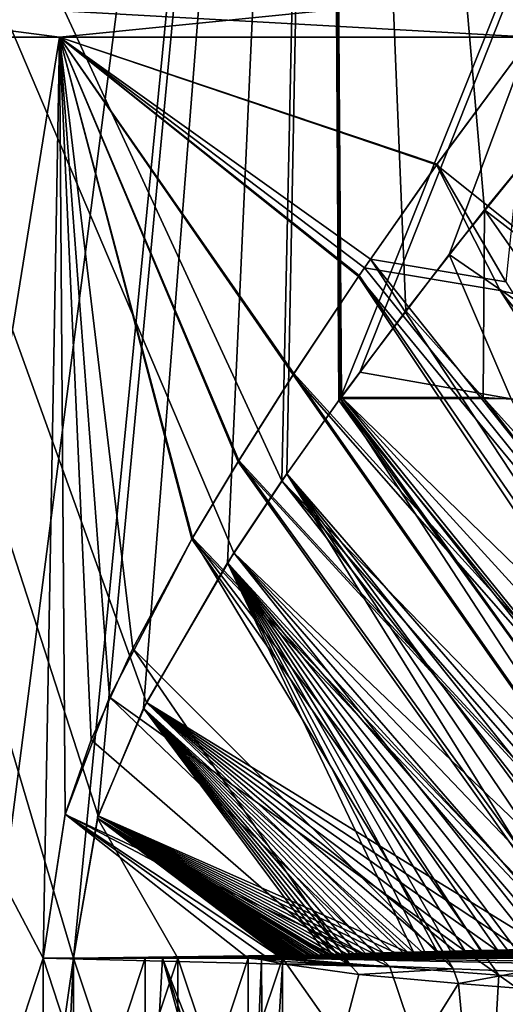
# Model space of a CAD drawing. Header units: millimetres. Extents: x -94 to 254, y 0 to 980.
# Tile 46 of 256: x 3.05 to 10.44, y 815.8 to 830.77. Entities that reach past the tile are written whole.
import ezdxf

# ---------------------------------------------------------------- set-up
doc = ezdxf.new("R2010")
doc.units = ezdxf.units.MM
doc.header["$LTSCALE"] = 65.185185
for name, color, linetype in [('110', 7, 'CONTINUOUS'), ('137', 7, 'CONTINUOUS'), ('150', 7, 'CONTINUOUS'), ('191', 7, 'CONTINUOUS'), ('192', 7, 'CONTINUOUS'), ('193', 7, 'CONTINUOUS'), ('195', 7, 'CONTINUOUS'), ('198', 7, 'CONTINUOUS'), ('201', 7, 'CONTINUOUS'), ('208', 7, 'CONTINUOUS'), ('212', 7, 'CONTINUOUS'), ('213', 7, 'CONTINUOUS'), ('214', 7, 'CONTINUOUS'), ('52', 7, 'CONTINUOUS'), ('5270', 7, 'CONTINUOUS'), ('54', 7, 'CONTINUOUS'), ('57', 7, 'CONTINUOUS'), ('60', 7, 'CONTINUOUS'), ('65', 7, 'CONTINUOUS'), ('66', 7, 'CONTINUOUS')]:
    doc.layers.add(name, color=color, linetype=linetype)

msp = doc.modelspace()

# ---------------------------------------------------------------- linework, layer by layer
at = {"layer": '110', "color": 7, "linetype": 'CONTINUOUS', "true_color": 0xe0f2ff}
for points in [[(-3.947, 830.5, 21.643), (-1.758, 831.207, 21.636), (3.662, 830.5, 21.693), (-3.947, 830.5, 21.643)], [(3.662, 830.5, -21.693), (-1.758, 831.207, -21.636), (-3.947, 830.5, -21.643), (3.662, 830.5, -21.693)], [(10.832, 830.5, -19.148), (10.688, 831.207, -18.894), (-1.758, 831.207, -21.636), (10.832, 830.5, -19.148)], [(10.832, 830.5, -19.148), (-1.758, 831.207, -21.636), (3.662, 830.5, -21.693), (10.832, 830.5, -19.148)], [(-1.758, 831.207, 21.636), (10.688, 831.207, 18.894), (3.662, 830.5, 21.693), (-1.758, 831.207, 21.636)], [(10.688, 831.207, 18.894), (10.832, 830.5, 19.148), (3.662, 830.5, 21.693), (10.688, 831.207, 18.894)]]:
    msp.add_3dface(points, dxfattribs=at)
at = {"layer": '137', "color": 7, "linetype": 'CONTINUOUS', "true_color": 0xe0f2ff}
for points in [[(8.075, 816.404, 21.44), (7.053, 816.414, 21.45), (7.061, 816.449, 21.449), (8.075, 816.404, 21.44)], [(7.069, 816.484, 21.447), (8.075, 816.404, 21.44), (7.061, 816.449, 21.449), (7.069, 816.484, 21.447)], [(8.214, 816.25, 21.45), (7.053, 816.414, 21.45), (8.075, 816.404, 21.44), (8.214, 816.25, 21.45)], [(8.214, 816.25, 21.45), (8.075, 816.404, 21.44), (9.647, 816.336, 21.426), (8.214, 816.25, 21.45)], [(9.73, 816.113, 21.45), (8.214, 816.25, 21.45), (9.647, 816.336, 21.426), (9.73, 816.113, 21.45)], [(9.73, 816.113, 21.45), (9.647, 816.336, 21.426), (10.722, 816.296, 21.415), (9.73, 816.113, 21.45)], [(11.653, 815.965, 21.45), (9.73, 816.113, 21.45), (10.722, 816.296, 21.415), (11.653, 815.965, 21.45)]]:
    msp.add_3dface(points, dxfattribs=at)
at = {"layer": '150', "color": 7, "linetype": 'CONTINUOUS', "true_color": 0xe0f2ff}
for points in [[(6.73, 816.479, 21.452), (6.53, 816.5, 21.456), (6.81, 816.516, 21.45), (6.73, 816.479, 21.452)], [(6.73, 816.479, 21.452), (6.81, 816.516, 21.45), (7.069, 816.484, 21.447), (6.73, 816.479, 21.452)], [(6.73, 816.479, 21.452), (7.069, 816.484, 21.447), (7.061, 816.449, 21.449), (6.73, 816.479, 21.452)], [(7.053, 816.414, 21.45), (6.73, 816.479, 21.452), (7.061, 816.449, 21.449), (7.053, 816.414, 21.45)]]:
    msp.add_3dface(points, dxfattribs=at)
at = {"layer": '191', "color": 7, "linetype": 'CONTINUOUS', "true_color": 0xe0f2ff}
for points in [[(-7.726, 855.675, 23.776), (0, 736, 25), (3.875, 811.747, 24.698), (-7.726, 855.675, 23.776)], [(7.726, 855.675, 23.776), (-7.726, 855.675, 23.776), (7.044, 823.756, 23.987), (7.726, 855.675, 23.776)], [(7.044, 823.756, 23.987), (-7.726, 855.675, 23.776), (6.312, 822.662, 24.19), (7.044, 823.756, 23.987)], [(6.312, 822.662, 24.19), (-7.726, 855.675, 23.776), (4.983, 820.388, 24.498), (6.312, 822.662, 24.19)], [(4.983, 820.388, 24.498), (-7.726, 855.675, 23.776), (4.249, 818.664, 24.636), (4.983, 820.388, 24.498)], [(4.249, 818.664, 24.636), (-7.726, 855.675, 23.776), (3.875, 816.5, 24.698), (4.249, 818.664, 24.636)], [(3.875, 816.5, 24.698), (-7.726, 855.675, 23.776), (3.875, 811.747, 24.698), (3.875, 816.5, 24.698)], [(7.909, 824.977, 23.716), (7.726, 855.675, 23.776), (7.044, 823.756, 23.987), (7.909, 824.977, 23.716)], [(12.852, 831.117, 21.443), (7.726, 855.675, 23.776), (11.543, 829.604, 22.176), (12.852, 831.117, 21.443)], [(11.543, 829.604, 22.176), (7.726, 855.675, 23.776), (10.123, 827.874, 22.859), (11.543, 829.604, 22.176)], [(10.123, 827.874, 22.859), (7.726, 855.675, 23.776), (8.926, 826.342, 23.352), (10.123, 827.874, 22.859)], [(8.926, 826.342, 23.352), (7.726, 855.675, 23.776), (7.947, 825.03, 23.703), (8.926, 826.342, 23.352)], [(7.947, 825.03, 23.703), (7.726, 855.675, 23.776), (7.909, 824.977, 23.716), (7.947, 825.03, 23.703)]]:
    msp.add_3dface(points, dxfattribs=at)
at = {"layer": '192', "color": 7, "linetype": 'CONTINUOUS', "true_color": 0xe0f2ff}
for points in [[(-7.726, 736, -23.776), (-7.726, 855.675, -23.776), (7.726, 855.675, -23.776), (-7.726, 736, -23.776)], [(-7.726, 736, -23.776), (7.726, 855.675, -23.776), (3.875, 816.5, -24.698), (-7.726, 736, -23.776)], [(3.875, 816.5, -24.698), (7.726, 855.675, -23.776), (4.236, 818.626, -24.638), (3.875, 816.5, -24.698)], [(4.236, 818.626, -24.638), (7.726, 855.675, -23.776), (4.94, 820.302, -24.507), (4.236, 818.626, -24.638)], [(4.94, 820.302, -24.507), (7.726, 855.675, -23.776), (6.215, 822.51, -24.215), (4.94, 820.302, -24.507)], [(6.215, 822.51, -24.215), (7.726, 855.675, -23.776), (7.116, 823.86, -23.966), (6.215, 822.51, -24.215)], [(7.116, 823.86, -23.966), (7.726, 855.675, -23.776), (7.931, 825.007, -23.709), (7.116, 823.86, -23.966)], [(7.726, 855.675, -23.776), (20.226, 855.675, -14.694), (7.931, 825.007, -23.709), (7.726, 855.675, -23.776)], [(7.931, 825.007, -23.709), (20.226, 855.675, -14.694), (8.226, 825.409, -23.608), (7.931, 825.007, -23.709)], [(8.226, 825.409, -23.608), (20.226, 855.675, -14.694), (9.586, 827.196, -23.089), (8.226, 825.409, -23.608)], [(9.586, 827.196, -23.089), (20.226, 855.675, -14.694), (11.268, 829.276, -22.317), (9.586, 827.196, -23.089)], [(0, 736, -25), (-7.726, 736, -23.776), (3.875, 816.5, -24.698), (0, 736, -25)], [(3.875, 811.747, -24.698), (0, 736, -25), (3.875, 816.5, -24.698), (3.875, 811.747, -24.698)]]:
    msp.add_3dface(points, dxfattribs=at)
at = {"layer": '193', "color": 7, "linetype": 'CONTINUOUS', "true_color": 0xe0f2ff}
for points in [[(7.053, 816.5, 24.45), (7.053, 811.747, 24.45), (236, 811.747, 24.45), (7.053, 816.5, 24.45)], [(236, 816.5, 24.45), (7.053, 816.5, 24.45), (236, 814.124, 24.45), (236, 816.5, 24.45)], [(236, 814.124, 24.45), (7.053, 816.5, 24.45), (236, 811.747, 24.45), (236, 814.124, 24.45)]]:
    msp.add_3dface(points, dxfattribs=at)
at = {"layer": '195', "color": 7, "linetype": 'CONTINUOUS', "true_color": 0xe0f2ff}
for points in [[(236, 816.5, -24.45), (236, 814.124, -24.45), (7.053, 811.747, -24.45), (236, 816.5, -24.45)], [(7.053, 816.5, -24.45), (236, 816.5, -24.45), (7.053, 811.747, -24.45), (7.053, 816.5, -24.45)]]:
    msp.add_3dface(points, dxfattribs=at)
at = {"layer": '198', "color": 7, "linetype": 'CONTINUOUS', "true_color": 0xe0f2ff}
for points in [[(3.875, 811.747, -24.698), (3.875, 816.5, -24.698), (5.459, 816.5, -24.512), (3.875, 811.747, -24.698)], [(3.875, 811.747, -24.698), (5.459, 816.5, -24.512), (5.459, 811.747, -24.512), (3.875, 811.747, -24.698)], [(7.053, 816.5, -24.45), (7.053, 811.747, -24.45), (5.459, 811.747, -24.512), (7.053, 816.5, -24.45)], [(5.459, 816.5, -24.512), (7.053, 816.5, -24.45), (5.459, 811.747, -24.512), (5.459, 816.5, -24.512)]]:
    msp.add_3dface(points, dxfattribs=at)
at = {"layer": '201', "color": 7, "linetype": 'CONTINUOUS', "true_color": 0xe0f2ff}
for points in [[(3.875, 816.5, 24.698), (3.875, 811.747, 24.698), (5.459, 811.747, 24.512), (3.875, 816.5, 24.698)], [(3.875, 816.5, 24.698), (5.459, 811.747, 24.512), (5.459, 816.5, 24.512), (3.875, 816.5, 24.698)], [(7.053, 811.747, 24.45), (7.053, 816.5, 24.45), (5.459, 816.5, 24.512), (7.053, 811.747, 24.45)], [(5.459, 811.747, 24.512), (7.053, 811.747, 24.45), (5.459, 816.5, 24.512), (5.459, 811.747, 24.512)]]:
    msp.add_3dface(points, dxfattribs=at)
at = {"layer": '208', "color": 7, "linetype": 'CONTINUOUS', "true_color": 0xe0f2ff}
for points in [[(7.053, 816.5, 24.45), (236, 816.5, 24.45), (236, 816.854, 24.304), (7.053, 816.5, 24.45)], [(7.053, 816.5, 24.45), (236, 816.854, 24.304), (7.06, 816.505, 24.45), (7.053, 816.5, 24.45)], [(7.06, 816.505, 24.45), (236, 816.854, 24.304), (7.073, 816.509, 24.45), (7.06, 816.505, 24.45)], [(7.073, 816.509, 24.45), (236, 816.854, 24.304), (7.088, 816.511, 24.45), (7.073, 816.509, 24.45)], [(7.088, 816.511, 24.45), (236, 816.854, 24.304), (7.104, 816.514, 24.45), (7.088, 816.511, 24.45)], [(7.104, 816.514, 24.45), (236, 816.854, 24.304), (7.122, 816.516, 24.45), (7.104, 816.514, 24.45)], [(7.122, 816.516, 24.45), (236, 816.854, 24.304), (7.142, 816.518, 24.45), (7.122, 816.516, 24.45)], [(7.142, 816.518, 24.45), (236, 816.854, 24.304), (7.164, 816.52, 24.45), (7.142, 816.518, 24.45)], [(7.164, 816.52, 24.45), (236, 816.854, 24.304), (7.189, 816.523, 24.449), (7.164, 816.52, 24.45)], [(7.189, 816.523, 24.449), (236, 816.854, 24.304), (7.217, 816.525, 24.449), (7.189, 816.523, 24.449)], [(7.217, 816.525, 24.449), (236, 816.854, 24.304), (7.247, 816.527, 24.449), (7.217, 816.525, 24.449)], [(7.247, 816.527, 24.449), (236, 816.854, 24.304), (7.278, 816.529, 24.449), (7.247, 816.527, 24.449)], [(7.278, 816.529, 24.449), (236, 816.854, 24.304), (7.312, 816.531, 24.449), (7.278, 816.529, 24.449)], [(7.312, 816.531, 24.449), (236, 816.854, 24.304), (7.349, 816.534, 24.449), (7.312, 816.531, 24.449)], [(7.349, 816.534, 24.449), (236, 816.854, 24.304), (7.39, 816.536, 24.449), (7.349, 816.534, 24.449)], [(7.39, 816.536, 24.449), (236, 816.854, 24.304), (7.436, 816.538, 24.449), (7.39, 816.536, 24.449)], [(7.436, 816.538, 24.449), (236, 816.854, 24.304), (7.487, 816.541, 24.448), (7.436, 816.538, 24.449)], [(7.487, 816.541, 24.448), (236, 816.854, 24.304), (7.544, 816.544, 24.448), (7.487, 816.541, 24.448)], [(7.544, 816.544, 24.448), (236, 816.854, 24.304), (7.606, 816.546, 24.448), (7.544, 816.544, 24.448)], [(7.606, 816.546, 24.448), (236, 816.854, 24.304), (7.676, 816.549, 24.448), (7.606, 816.546, 24.448)], [(7.676, 816.549, 24.448), (236, 816.854, 24.304), (7.753, 816.552, 24.447), (7.676, 816.549, 24.448)], [(7.753, 816.552, 24.447), (236, 816.854, 24.304), (7.838, 816.556, 24.447), (7.753, 816.552, 24.447)], [(7.838, 816.556, 24.447), (236, 816.854, 24.304), (7.932, 816.559, 24.447), (7.838, 816.556, 24.447)], [(7.932, 816.559, 24.447), (236, 816.854, 24.304), (8.037, 816.563, 24.446), (7.932, 816.559, 24.447)], [(8.037, 816.563, 24.446), (236, 816.854, 24.304), (8.153, 816.566, 24.446), (8.037, 816.563, 24.446)], [(8.153, 816.566, 24.446), (236, 816.854, 24.304), (8.282, 816.571, 24.445), (8.153, 816.566, 24.446)], [(8.282, 816.571, 24.445), (236, 816.854, 24.304), (8.424, 816.575, 24.444), (8.282, 816.571, 24.445)], [(8.424, 816.575, 24.444), (236, 816.854, 24.304), (8.583, 816.579, 24.444), (8.424, 816.575, 24.444)], [(8.583, 816.579, 24.444), (236, 816.854, 24.304), (8.759, 816.584, 24.443), (8.583, 816.579, 24.444)], [(8.759, 816.584, 24.443), (236, 816.854, 24.304), (8.954, 816.59, 24.442), (8.759, 816.584, 24.443)], [(8.954, 816.59, 24.442), (236, 816.854, 24.304), (9.171, 816.595, 24.441), (8.954, 816.59, 24.442)], [(9.171, 816.595, 24.441), (236, 816.854, 24.304), (9.412, 816.601, 24.44), (9.171, 816.595, 24.441)], [(9.412, 816.601, 24.44), (236, 816.854, 24.304), (9.68, 816.608, 24.438), (9.412, 816.601, 24.44)], [(9.68, 816.608, 24.438), (236, 816.854, 24.304), (9.977, 816.614, 24.437), (9.68, 816.608, 24.438)], [(9.977, 816.614, 24.437), (236, 816.854, 24.304), (10.308, 816.622, 24.435), (9.977, 816.614, 24.437)], [(10.308, 816.622, 24.435), (236, 816.854, 24.304), (10.675, 816.63, 24.433), (10.308, 816.622, 24.435)]]:
    msp.add_3dface(points, dxfattribs=at)
at = {"layer": '212', "color": 7, "linetype": 'CONTINUOUS', "true_color": 0xe0f2ff}
for points in [[(9.045, 816.592, -24.441), (236, 816.5, -24.45), (8.884, 816.588, -24.442), (9.045, 816.592, -24.441)], [(9.217, 816.596, -24.441), (236, 816.5, -24.45), (9.045, 816.592, -24.441), (9.217, 816.596, -24.441)], [(9.403, 816.601, -24.44), (236, 816.5, -24.45), (9.217, 816.596, -24.441), (9.403, 816.601, -24.44)], [(9.605, 816.606, -24.439), (236, 816.5, -24.45), (9.403, 816.601, -24.44), (9.605, 816.606, -24.439)], [(9.825, 816.611, -24.438), (236, 816.5, -24.45), (9.605, 816.606, -24.439), (9.825, 816.611, -24.438)], [(10.065, 816.616, -24.436), (236, 816.5, -24.45), (9.825, 816.611, -24.438), (10.065, 816.616, -24.436)], [(10.324, 816.622, -24.435), (236, 816.5, -24.45), (10.065, 816.616, -24.436), (10.324, 816.622, -24.435)], [(10.605, 816.628, -24.433), (236, 816.5, -24.45), (10.324, 816.622, -24.435), (10.605, 816.628, -24.433)], [(236, 816.5, -24.45), (7.053, 816.5, -24.45), (7.058, 816.504, -24.45), (236, 816.5, -24.45)], [(7.067, 816.507, -24.45), (236, 816.5, -24.45), (7.058, 816.504, -24.45), (7.067, 816.507, -24.45)], [(7.077, 816.509, -24.45), (236, 816.5, -24.45), (7.067, 816.507, -24.45), (7.077, 816.509, -24.45)], [(7.089, 816.512, -24.45), (236, 816.5, -24.45), (7.077, 816.509, -24.45), (7.089, 816.512, -24.45)], [(7.101, 816.513, -24.45), (236, 816.5, -24.45), (7.089, 816.512, -24.45), (7.101, 816.513, -24.45)], [(7.113, 816.515, -24.45), (236, 816.5, -24.45), (7.101, 816.513, -24.45), (7.113, 816.515, -24.45)], [(7.127, 816.517, -24.45), (236, 816.5, -24.45), (7.113, 816.515, -24.45), (7.127, 816.517, -24.45)], [(7.142, 816.518, -24.45), (236, 816.5, -24.45), (7.127, 816.517, -24.45), (7.142, 816.518, -24.45)], [(7.16, 816.52, -24.45), (236, 816.5, -24.45), (7.142, 816.518, -24.45), (7.16, 816.52, -24.45)], [(7.179, 816.522, -24.45), (236, 816.5, -24.45), (7.16, 816.52, -24.45), (7.179, 816.522, -24.45)], [(7.2, 816.524, -24.449), (236, 816.5, -24.45), (7.179, 816.522, -24.45), (7.2, 816.524, -24.449)], [(7.222, 816.525, -24.449), (236, 816.5, -24.45), (7.2, 816.524, -24.449), (7.222, 816.525, -24.449)], [(7.246, 816.527, -24.449), (236, 816.5, -24.45), (7.222, 816.525, -24.449), (7.246, 816.527, -24.449)], [(7.273, 816.529, -24.449), (236, 816.5, -24.45), (7.246, 816.527, -24.449), (7.273, 816.529, -24.449)], [(7.302, 816.531, -24.449), (236, 816.5, -24.45), (7.273, 816.529, -24.449), (7.302, 816.531, -24.449)], [(7.334, 816.533, -24.449), (236, 816.5, -24.45), (7.302, 816.531, -24.449), (7.334, 816.533, -24.449)], [(7.369, 816.535, -24.449), (236, 816.5, -24.45), (7.334, 816.533, -24.449), (7.369, 816.535, -24.449)], [(7.408, 816.537, -24.449), (236, 816.5, -24.45), (7.369, 816.535, -24.449), (7.408, 816.537, -24.449)], [(7.45, 816.539, -24.448), (236, 816.5, -24.45), (7.408, 816.537, -24.449), (7.45, 816.539, -24.448)], [(7.496, 816.541, -24.448), (236, 816.5, -24.45), (7.45, 816.539, -24.448), (7.496, 816.541, -24.448)], [(7.546, 816.544, -24.448), (236, 816.5, -24.45), (7.496, 816.541, -24.448), (7.546, 816.544, -24.448)], [(7.601, 816.546, -24.448), (236, 816.5, -24.45), (7.546, 816.544, -24.448), (7.601, 816.546, -24.448)], [(7.663, 816.549, -24.448), (236, 816.5, -24.45), (7.601, 816.546, -24.448), (7.663, 816.549, -24.448)], [(7.731, 816.551, -24.447), (236, 816.5, -24.45), (7.663, 816.549, -24.448), (7.731, 816.551, -24.447)], [(7.806, 816.554, -24.447), (236, 816.5, -24.45), (7.731, 816.551, -24.447), (7.806, 816.554, -24.447)], [(7.888, 816.557, -24.447), (236, 816.5, -24.45), (7.806, 816.554, -24.447), (7.888, 816.557, -24.447)], [(7.978, 816.561, -24.446), (236, 816.5, -24.45), (7.888, 816.557, -24.447), (7.978, 816.561, -24.446)], [(8.078, 816.564, -24.446), (236, 816.5, -24.45), (7.978, 816.561, -24.446), (8.078, 816.564, -24.446)], [(8.19, 816.568, -24.445), (236, 816.5, -24.45), (8.078, 816.564, -24.446), (8.19, 816.568, -24.445)], [(8.313, 816.572, -24.445), (236, 816.5, -24.45), (8.19, 816.568, -24.445), (8.313, 816.572, -24.445)], [(8.447, 816.576, -24.444), (236, 816.5, -24.45), (8.313, 816.572, -24.445), (8.447, 816.576, -24.444)], [(8.586, 816.58, -24.444), (236, 816.5, -24.45), (8.447, 816.576, -24.444), (8.586, 816.58, -24.444)], [(8.732, 816.584, -24.443), (236, 816.5, -24.45), (8.586, 816.58, -24.444), (8.732, 816.584, -24.443)], [(8.884, 816.588, -24.442), (236, 816.5, -24.45), (8.732, 816.584, -24.443), (8.884, 816.588, -24.442)]]:
    msp.add_3dface(points, dxfattribs=at)
at = {"layer": '213', "color": 7, "linetype": 'CONTINUOUS', "true_color": 0xe0f2ff}
for points in [[(11.543, 829.604, 22.176), (10.123, 827.874, 22.859), (14.255, 824.692, 21.637), (11.543, 829.604, 22.176)], [(10.123, 827.874, 22.859), (8.926, 826.342, 23.352), (10.103, 825.02, 22.985), (10.123, 827.874, 22.859)], [(10.123, 827.874, 22.859), (10.103, 825.02, 22.985), (12.201, 824.9, 22.296), (10.123, 827.874, 22.859)], [(10.123, 827.874, 22.859), (12.201, 824.9, 22.296), (14.255, 824.692, 21.637), (10.123, 827.874, 22.859)], [(8.926, 826.342, 23.352), (7.947, 825.03, 23.703), (10.103, 825.02, 22.985), (8.926, 826.342, 23.352)], [(7.909, 824.977, 23.716), (7.044, 823.756, 23.987), (13.912, 816.693, 24.411), (7.909, 824.977, 23.716)], [(7.947, 825.03, 23.703), (7.909, 824.977, 23.716), (14.68, 816.707, 24.405), (7.947, 825.03, 23.703)], [(7.909, 824.977, 23.716), (13.912, 816.693, 24.411), (14.68, 816.707, 24.405), (7.909, 824.977, 23.716)], [(7.947, 825.03, 23.703), (14.68, 816.707, 24.405), (15.535, 816.722, 24.398), (7.947, 825.03, 23.703)], [(7.947, 825.03, 23.703), (15.535, 816.722, 24.398), (16.488, 816.738, 24.389), (7.947, 825.03, 23.703)], [(7.947, 825.03, 23.703), (16.488, 816.738, 24.389), (10.103, 825.02, 22.985), (7.947, 825.03, 23.703)], [(16.488, 816.738, 24.389), (17.554, 816.756, 24.379), (10.103, 825.02, 22.985), (16.488, 816.738, 24.389)], [(10.103, 825.02, 22.985), (17.554, 816.756, 24.379), (12.201, 824.9, 22.296), (10.103, 825.02, 22.985)], [(7.044, 823.756, 23.987), (6.312, 822.662, 24.19), (12.599, 816.669, 24.421), (7.044, 823.756, 23.987)], [(7.044, 823.756, 23.987), (12.599, 816.669, 24.421), (13.221, 816.68, 24.416), (7.044, 823.756, 23.987)], [(7.044, 823.756, 23.987), (13.221, 816.68, 24.416), (13.912, 816.693, 24.411), (7.044, 823.756, 23.987)], [(6.312, 822.662, 24.19), (4.983, 820.388, 24.498), (11.083, 816.638, 24.43), (6.312, 822.662, 24.19)], [(6.312, 822.662, 24.19), (11.083, 816.638, 24.43), (11.536, 816.648, 24.428), (6.312, 822.662, 24.19)], [(6.312, 822.662, 24.19), (11.536, 816.648, 24.428), (12.04, 816.658, 24.424), (6.312, 822.662, 24.19)], [(6.312, 822.662, 24.19), (12.04, 816.658, 24.424), (12.599, 816.669, 24.421), (6.312, 822.662, 24.19)], [(4.983, 820.388, 24.498), (4.249, 818.664, 24.636), (8.954, 816.59, 24.442), (4.983, 820.388, 24.498)], [(4.983, 820.388, 24.498), (8.954, 816.59, 24.442), (9.171, 816.595, 24.441), (4.983, 820.388, 24.498)], [(4.983, 820.388, 24.498), (9.171, 816.595, 24.441), (9.412, 816.601, 24.44), (4.983, 820.388, 24.498)], [(4.983, 820.388, 24.498), (9.412, 816.601, 24.44), (9.68, 816.608, 24.438), (4.983, 820.388, 24.498)], [(4.983, 820.388, 24.498), (9.68, 816.608, 24.438), (9.977, 816.614, 24.437), (4.983, 820.388, 24.498)], [(4.983, 820.388, 24.498), (9.977, 816.614, 24.437), (10.308, 816.622, 24.435), (4.983, 820.388, 24.498)], [(4.983, 820.388, 24.498), (10.308, 816.622, 24.435), (10.675, 816.63, 24.433), (4.983, 820.388, 24.498)], [(4.983, 820.388, 24.498), (10.675, 816.63, 24.433), (11.083, 816.638, 24.43), (4.983, 820.388, 24.498)], [(4.249, 818.664, 24.636), (3.875, 816.5, 24.698), (7.676, 816.549, 24.448), (4.249, 818.664, 24.636)], [(4.249, 818.664, 24.636), (7.676, 816.549, 24.448), (7.753, 816.552, 24.447), (4.249, 818.664, 24.636)], [(4.249, 818.664, 24.636), (7.753, 816.552, 24.447), (7.838, 816.556, 24.447), (4.249, 818.664, 24.636)], [(4.249, 818.664, 24.636), (7.838, 816.556, 24.447), (7.932, 816.559, 24.447), (4.249, 818.664, 24.636)], [(4.249, 818.664, 24.636), (7.932, 816.559, 24.447), (8.037, 816.563, 24.446), (4.249, 818.664, 24.636)], [(4.249, 818.664, 24.636), (8.037, 816.563, 24.446), (8.153, 816.566, 24.446), (4.249, 818.664, 24.636)], [(4.249, 818.664, 24.636), (8.153, 816.566, 24.446), (8.282, 816.571, 24.445), (4.249, 818.664, 24.636)], [(4.249, 818.664, 24.636), (8.282, 816.571, 24.445), (8.424, 816.575, 24.444), (4.249, 818.664, 24.636)], [(4.249, 818.664, 24.636), (8.424, 816.575, 24.444), (8.583, 816.579, 24.444), (4.249, 818.664, 24.636)], [(4.249, 818.664, 24.636), (8.583, 816.579, 24.444), (8.759, 816.584, 24.443), (4.249, 818.664, 24.636)], [(4.249, 818.664, 24.636), (8.759, 816.584, 24.443), (8.954, 816.59, 24.442), (4.249, 818.664, 24.636)], [(3.875, 816.5, 24.698), (7.606, 816.546, 24.448), (7.676, 816.549, 24.448), (3.875, 816.5, 24.698)], [(3.875, 816.5, 24.698), (7.544, 816.544, 24.448), (7.606, 816.546, 24.448), (3.875, 816.5, 24.698)], [(3.875, 816.5, 24.698), (7.487, 816.541, 24.448), (7.544, 816.544, 24.448), (3.875, 816.5, 24.698)], [(3.875, 816.5, 24.698), (7.436, 816.538, 24.449), (7.487, 816.541, 24.448), (3.875, 816.5, 24.698)], [(3.875, 816.5, 24.698), (7.39, 816.536, 24.449), (7.436, 816.538, 24.449), (3.875, 816.5, 24.698)], [(3.875, 816.5, 24.698), (7.349, 816.534, 24.449), (7.39, 816.536, 24.449), (3.875, 816.5, 24.698)], [(3.875, 816.5, 24.698), (7.312, 816.531, 24.449), (7.349, 816.534, 24.449), (3.875, 816.5, 24.698)], [(3.875, 816.5, 24.698), (7.278, 816.529, 24.449), (7.312, 816.531, 24.449), (3.875, 816.5, 24.698)], [(3.875, 816.5, 24.698), (7.247, 816.527, 24.449), (7.278, 816.529, 24.449), (3.875, 816.5, 24.698)], [(3.875, 816.5, 24.698), (7.217, 816.525, 24.449), (7.247, 816.527, 24.449), (3.875, 816.5, 24.698)], [(3.875, 816.5, 24.698), (7.189, 816.523, 24.449), (7.217, 816.525, 24.449), (3.875, 816.5, 24.698)], [(3.875, 816.5, 24.698), (7.164, 816.52, 24.45), (7.189, 816.523, 24.449), (3.875, 816.5, 24.698)], [(3.875, 816.5, 24.698), (7.142, 816.518, 24.45), (7.164, 816.52, 24.45), (3.875, 816.5, 24.698)], [(3.875, 816.5, 24.698), (7.122, 816.516, 24.45), (7.142, 816.518, 24.45), (3.875, 816.5, 24.698)], [(3.875, 816.5, 24.698), (7.104, 816.514, 24.45), (7.122, 816.516, 24.45), (3.875, 816.5, 24.698)], [(3.875, 816.5, 24.698), (7.088, 816.511, 24.45), (7.104, 816.514, 24.45), (3.875, 816.5, 24.698)], [(3.875, 816.5, 24.698), (7.073, 816.509, 24.45), (7.088, 816.511, 24.45), (3.875, 816.5, 24.698)], [(3.875, 816.5, 24.698), (7.06, 816.505, 24.45), (7.073, 816.509, 24.45), (3.875, 816.5, 24.698)], [(3.875, 816.5, 24.698), (5.459, 816.5, 24.512), (7.06, 816.505, 24.45), (3.875, 816.5, 24.698)], [(5.459, 816.5, 24.512), (7.053, 816.5, 24.45), (7.06, 816.505, 24.45), (5.459, 816.5, 24.512)]]:
    msp.add_3dface(points, dxfattribs=at)
at = {"layer": '214', "color": 7, "linetype": 'CONTINUOUS', "true_color": 0xe0f2ff}
for points in [[(9.586, 827.196, -23.089), (11.268, 829.276, -22.317), (13.029, 824.827, -22.028), (9.586, 827.196, -23.089)], [(8.226, 825.409, -23.608), (9.586, 827.196, -23.089), (10.527, 825.003, -22.844), (8.226, 825.409, -23.608)], [(10.527, 825.003, -22.844), (9.586, 827.196, -23.089), (13.029, 824.827, -22.028), (10.527, 825.003, -22.844)], [(7.931, 825.007, -23.709), (8.226, 825.409, -23.608), (10.527, 825.003, -22.844), (7.931, 825.007, -23.709)], [(7.116, 823.86, -23.966), (7.931, 825.007, -23.709), (13.356, 816.683, -24.415), (7.116, 823.86, -23.966)], [(7.931, 825.007, -23.709), (14.471, 816.703, -24.407), (13.891, 816.693, -24.411), (7.931, 825.007, -23.709)], [(14.471, 816.703, -24.407), (7.931, 825.007, -23.709), (10.527, 825.003, -22.844), (14.471, 816.703, -24.407)], [(7.931, 825.007, -23.709), (13.891, 816.693, -24.411), (13.356, 816.683, -24.415), (7.931, 825.007, -23.709)], [(6.215, 822.51, -24.215), (7.116, 823.86, -23.966), (11.598, 816.649, -24.427), (6.215, 822.51, -24.215)], [(7.116, 823.86, -23.966), (13.356, 816.683, -24.415), (12.862, 816.674, -24.419), (7.116, 823.86, -23.966)], [(7.116, 823.86, -23.966), (12.862, 816.674, -24.419), (12.406, 816.665, -24.422), (7.116, 823.86, -23.966)], [(7.116, 823.86, -23.966), (12.406, 816.665, -24.422), (11.986, 816.657, -24.425), (7.116, 823.86, -23.966)], [(7.116, 823.86, -23.966), (11.986, 816.657, -24.425), (11.598, 816.649, -24.427), (7.116, 823.86, -23.966)], [(4.94, 820.302, -24.507), (6.215, 822.51, -24.215), (9.045, 816.592, -24.441), (4.94, 820.302, -24.507)], [(6.215, 822.51, -24.215), (11.598, 816.649, -24.427), (11.24, 816.642, -24.43), (6.215, 822.51, -24.215)], [(6.215, 822.51, -24.215), (11.24, 816.642, -24.43), (10.91, 816.635, -24.431), (6.215, 822.51, -24.215)], [(6.215, 822.51, -24.215), (10.91, 816.635, -24.431), (10.605, 816.628, -24.433), (6.215, 822.51, -24.215)], [(6.215, 822.51, -24.215), (10.605, 816.628, -24.433), (10.324, 816.622, -24.435), (6.215, 822.51, -24.215)], [(6.215, 822.51, -24.215), (10.324, 816.622, -24.435), (10.065, 816.616, -24.436), (6.215, 822.51, -24.215)], [(6.215, 822.51, -24.215), (10.065, 816.616, -24.436), (9.825, 816.611, -24.438), (6.215, 822.51, -24.215)], [(6.215, 822.51, -24.215), (9.825, 816.611, -24.438), (9.605, 816.606, -24.439), (6.215, 822.51, -24.215)], [(6.215, 822.51, -24.215), (9.605, 816.606, -24.439), (9.403, 816.601, -24.44), (6.215, 822.51, -24.215)], [(6.215, 822.51, -24.215), (9.403, 816.601, -24.44), (9.217, 816.596, -24.441), (6.215, 822.51, -24.215)], [(6.215, 822.51, -24.215), (9.217, 816.596, -24.441), (9.045, 816.592, -24.441), (6.215, 822.51, -24.215)], [(4.236, 818.626, -24.638), (4.94, 820.302, -24.507), (7.731, 816.551, -24.447), (4.236, 818.626, -24.638)], [(4.94, 820.302, -24.507), (9.045, 816.592, -24.441), (8.884, 816.588, -24.442), (4.94, 820.302, -24.507)], [(4.94, 820.302, -24.507), (8.884, 816.588, -24.442), (8.732, 816.584, -24.443), (4.94, 820.302, -24.507)], [(4.94, 820.302, -24.507), (8.732, 816.584, -24.443), (8.586, 816.58, -24.444), (4.94, 820.302, -24.507)], [(4.94, 820.302, -24.507), (8.586, 816.58, -24.444), (8.447, 816.576, -24.444), (4.94, 820.302, -24.507)], [(4.94, 820.302, -24.507), (8.447, 816.576, -24.444), (8.313, 816.572, -24.445), (4.94, 820.302, -24.507)], [(4.94, 820.302, -24.507), (8.313, 816.572, -24.445), (8.19, 816.568, -24.445), (4.94, 820.302, -24.507)], [(4.94, 820.302, -24.507), (8.19, 816.568, -24.445), (8.078, 816.564, -24.446), (4.94, 820.302, -24.507)], [(4.94, 820.302, -24.507), (8.078, 816.564, -24.446), (7.978, 816.561, -24.446), (4.94, 820.302, -24.507)], [(4.94, 820.302, -24.507), (7.978, 816.561, -24.446), (7.888, 816.557, -24.447), (4.94, 820.302, -24.507)], [(4.94, 820.302, -24.507), (7.888, 816.557, -24.447), (7.806, 816.554, -24.447), (4.94, 820.302, -24.507)], [(4.94, 820.302, -24.507), (7.806, 816.554, -24.447), (7.731, 816.551, -24.447), (4.94, 820.302, -24.507)], [(3.875, 816.5, -24.698), (4.236, 818.626, -24.638), (5.459, 816.5, -24.512), (3.875, 816.5, -24.698)], [(4.236, 818.626, -24.638), (7.053, 816.5, -24.45), (5.459, 816.5, -24.512), (4.236, 818.626, -24.638)], [(7.053, 816.5, -24.45), (4.236, 818.626, -24.638), (7.058, 816.504, -24.45), (7.053, 816.5, -24.45)], [(4.236, 818.626, -24.638), (7.731, 816.551, -24.447), (7.663, 816.549, -24.448), (4.236, 818.626, -24.638)], [(4.236, 818.626, -24.638), (7.663, 816.549, -24.448), (7.601, 816.546, -24.448), (4.236, 818.626, -24.638)], [(4.236, 818.626, -24.638), (7.601, 816.546, -24.448), (7.546, 816.544, -24.448), (4.236, 818.626, -24.638)], [(4.236, 818.626, -24.638), (7.546, 816.544, -24.448), (7.496, 816.541, -24.448), (4.236, 818.626, -24.638)], [(4.236, 818.626, -24.638), (7.496, 816.541, -24.448), (7.45, 816.539, -24.448), (4.236, 818.626, -24.638)], [(4.236, 818.626, -24.638), (7.45, 816.539, -24.448), (7.408, 816.537, -24.449), (4.236, 818.626, -24.638)], [(4.236, 818.626, -24.638), (7.408, 816.537, -24.449), (7.369, 816.535, -24.449), (4.236, 818.626, -24.638)], [(4.236, 818.626, -24.638), (7.369, 816.535, -24.449), (7.334, 816.533, -24.449), (4.236, 818.626, -24.638)], [(4.236, 818.626, -24.638), (7.334, 816.533, -24.449), (7.302, 816.531, -24.449), (4.236, 818.626, -24.638)], [(4.236, 818.626, -24.638), (7.302, 816.531, -24.449), (7.273, 816.529, -24.449), (4.236, 818.626, -24.638)], [(4.236, 818.626, -24.638), (7.273, 816.529, -24.449), (7.246, 816.527, -24.449), (4.236, 818.626, -24.638)], [(4.236, 818.626, -24.638), (7.246, 816.527, -24.449), (7.222, 816.525, -24.449), (4.236, 818.626, -24.638)], [(4.236, 818.626, -24.638), (7.222, 816.525, -24.449), (7.2, 816.524, -24.449), (4.236, 818.626, -24.638)], [(4.236, 818.626, -24.638), (7.2, 816.524, -24.449), (7.179, 816.522, -24.45), (4.236, 818.626, -24.638)], [(4.236, 818.626, -24.638), (7.179, 816.522, -24.45), (7.16, 816.52, -24.45), (4.236, 818.626, -24.638)], [(4.236, 818.626, -24.638), (7.16, 816.52, -24.45), (7.142, 816.518, -24.45), (4.236, 818.626, -24.638)], [(4.236, 818.626, -24.638), (7.142, 816.518, -24.45), (7.127, 816.517, -24.45), (4.236, 818.626, -24.638)], [(4.236, 818.626, -24.638), (7.127, 816.517, -24.45), (7.113, 816.515, -24.45), (4.236, 818.626, -24.638)], [(4.236, 818.626, -24.638), (7.113, 816.515, -24.45), (7.101, 816.513, -24.45), (4.236, 818.626, -24.638)], [(4.236, 818.626, -24.638), (7.101, 816.513, -24.45), (7.089, 816.512, -24.45), (4.236, 818.626, -24.638)], [(4.236, 818.626, -24.638), (7.089, 816.512, -24.45), (7.077, 816.509, -24.45), (4.236, 818.626, -24.638)], [(4.236, 818.626, -24.638), (7.077, 816.509, -24.45), (7.067, 816.507, -24.45), (4.236, 818.626, -24.638)], [(4.236, 818.626, -24.638), (7.067, 816.507, -24.45), (7.058, 816.504, -24.45), (4.236, 818.626, -24.638)]]:
    msp.add_3dface(points, dxfattribs=at)
at = {"layer": '52', "color": 7, "linetype": 'CONTINUOUS', "true_color": 0xe0f2ff}
for points in [[(7.053, 816.414, 21.45), (8.214, 816.25, 21.45), (7.053, 811.834, 21.45), (7.053, 816.414, 21.45)], [(8.214, 816.25, 21.45), (9.73, 816.113, 21.45), (7.053, 811.834, 21.45), (8.214, 816.25, 21.45)], [(7.053, 811.834, 21.45), (9.73, 816.113, 21.45), (10.1, 812.164, 21.45), (7.053, 811.834, 21.45)], [(9.73, 816.113, 21.45), (11.653, 815.965, 21.45), (10.1, 812.164, 21.45), (9.73, 816.113, 21.45)], [(11.653, 815.965, 21.45), (14.074, 815.791, 21.45), (10.1, 812.164, 21.45), (11.653, 815.965, 21.45)]]:
    msp.add_3dface(points, dxfattribs=at)
at = {"layer": '5270', "color": 7, "linetype": 'CONTINUOUS', "true_color": 0xe0f2ff}
for points in [[(3.41, 811.747, -21.734), (3.41, 816.5, -21.734), (-3.947, 830.5, -21.643), (3.41, 811.747, -21.734)], [(-0.528, 804.5, -21.994), (3.41, 811.747, -21.734), (-3.947, 830.5, -21.643), (-0.528, 804.5, -21.994)], [(3.41, 816.5, -21.734), (3.662, 830.5, -21.693), (-3.947, 830.5, -21.643), (3.41, 816.5, -21.734)], [(-0.528, 804.5, 21.994), (-3.947, 830.5, 21.643), (3.662, 830.5, 21.693), (-0.528, 804.5, 21.994)], [(3.41, 816.5, 21.734), (-0.528, 804.5, 21.994), (3.662, 830.5, 21.693), (3.41, 816.5, 21.734)], [(3.41, 816.5, -21.734), (3.744, 818.684, -21.679), (3.662, 830.5, -21.693), (3.41, 816.5, -21.734)], [(3.745, 818.688, 21.679), (3.41, 816.5, 21.734), (3.662, 830.5, 21.693), (3.745, 818.688, 21.679)], [(8.388, 827.126, 20.338), (8.218, 826.878, 20.407), (3.662, 830.5, 21.693), (8.388, 827.126, 20.338)], [(9.403, 828.571, 19.889), (8.388, 827.126, 20.338), (3.662, 830.5, 21.693), (9.403, 828.571, 19.889)], [(8.218, 826.878, 20.407), (7.223, 825.385, 20.78), (3.662, 830.5, 21.693), (8.218, 826.878, 20.407)], [(7.223, 825.385, 20.78), (6.386, 824.063, 21.053), (3.662, 830.5, 21.693), (7.223, 825.385, 20.78)], [(6.386, 824.063, 21.053), (5.684, 822.887, 21.253), (3.662, 830.5, 21.693), (6.386, 824.063, 21.053)], [(5.684, 822.887, 21.253), (4.773, 821.205, 21.476), (3.662, 830.5, 21.693), (5.684, 822.887, 21.253)], [(4.773, 821.205, 21.476), (4.143, 819.82, 21.606), (3.662, 830.5, 21.693), (4.773, 821.205, 21.476)], [(4.143, 819.82, 21.606), (3.745, 818.688, 21.679), (3.662, 830.5, 21.693), (4.143, 819.82, 21.606)], [(10.832, 830.5, 19.148), (9.403, 828.571, 19.889), (3.662, 830.5, 21.693), (10.832, 830.5, 19.148)], [(8.298, 826.995, -20.375), (9.395, 828.56, -19.893), (3.662, 830.5, -21.693), (8.298, 826.995, -20.375)], [(8.207, 826.863, -20.412), (8.298, 826.995, -20.375), (3.662, 830.5, -21.693), (8.207, 826.863, -20.412)], [(9.395, 828.56, -19.893), (10.832, 830.5, -19.148), (3.662, 830.5, -21.693), (9.395, 828.56, -19.893)], [(3.744, 818.684, -21.679), (4.422, 820.469, -21.551), (3.662, 830.5, -21.693), (3.744, 818.684, -21.679)], [(4.422, 820.469, -21.551), (5.674, 822.87, -21.256), (3.662, 830.5, -21.693), (4.422, 820.469, -21.551)], [(5.674, 822.87, -21.256), (6.375, 824.045, -21.056), (3.662, 830.5, -21.693), (5.674, 822.87, -21.256)], [(6.375, 824.045, -21.056), (7.212, 825.368, -20.784), (3.662, 830.5, -21.693), (6.375, 824.045, -21.056)], [(7.212, 825.368, -20.784), (8.207, 826.863, -20.412), (3.662, 830.5, -21.693), (7.212, 825.368, -20.784)], [(3.41, 816.5, 21.734), (3.41, 811.747, 21.734), (-0.528, 804.5, 21.994), (3.41, 816.5, 21.734)]]:
    msp.add_3dface(points, dxfattribs=at)
at = {"layer": '54', "color": 7, "linetype": 'CONTINUOUS', "true_color": 0xe0f2ff}
for points in [[(7.053, 811.834, -21.45), (10.106, 812.165, -21.45), (7.053, 816.5, -21.45), (7.053, 811.834, -21.45)], [(7.053, 816.5, -21.45), (10.106, 812.165, -21.45), (8.682, 816.367, -21.45), (7.053, 816.5, -21.45)], [(8.682, 816.367, -21.45), (10.106, 812.165, -21.45), (10.343, 816.24, -21.45), (8.682, 816.367, -21.45)], [(10.106, 812.165, -21.45), (15.534, 812.559, -21.45), (10.343, 816.24, -21.45), (10.106, 812.165, -21.45)], [(10.343, 816.24, -21.45), (15.534, 812.559, -21.45), (12.037, 816.121, -21.45), (10.343, 816.24, -21.45)]]:
    msp.add_3dface(points, dxfattribs=at)
at = {"layer": '57', "color": 7, "linetype": 'CONTINUOUS', "true_color": 0xe0f2ff}
for points in [[(3.41, 811.747, -21.734), (4.963, 811.748, -21.543), (3.41, 816.5, -21.734), (3.41, 811.747, -21.734)], [(3.41, 816.5, -21.734), (4.963, 811.748, -21.543), (5.226, 816.5, -21.521), (3.41, 816.5, -21.734)], [(4.963, 811.748, -21.543), (6.537, 811.747, -21.456), (5.226, 816.5, -21.521), (4.963, 811.748, -21.543)], [(7.053, 811.834, -21.45), (7.053, 816.5, -21.45), (5.226, 816.5, -21.521), (7.053, 811.834, -21.45)], [(6.769, 811.775, -21.452), (7.053, 811.834, -21.45), (5.226, 816.5, -21.521), (6.769, 811.775, -21.452)], [(6.537, 811.747, -21.456), (6.769, 811.775, -21.452), (5.226, 816.5, -21.521), (6.537, 811.747, -21.456)]]:
    msp.add_3dface(points, dxfattribs=at)
at = {"layer": '60', "color": 7, "linetype": 'CONTINUOUS', "true_color": 0xe0f2ff}
for points in [[(3.41, 816.5, 21.734), (4.965, 816.5, 21.543), (3.41, 811.747, 21.734), (3.41, 816.5, 21.734)], [(3.41, 811.747, 21.734), (4.965, 816.5, 21.543), (4.968, 811.748, 21.543), (3.41, 811.747, 21.734)], [(4.965, 816.5, 21.543), (6.53, 816.5, 21.456), (4.968, 811.748, 21.543), (4.965, 816.5, 21.543)], [(4.968, 811.748, 21.543), (6.53, 816.5, 21.456), (6.537, 811.747, 21.456), (4.968, 811.748, 21.543)], [(6.53, 816.5, 21.456), (6.73, 816.479, 21.452), (6.537, 811.747, 21.456), (6.53, 816.5, 21.456)], [(6.537, 811.747, 21.456), (6.73, 816.479, 21.452), (6.765, 811.774, 21.452), (6.537, 811.747, 21.456)], [(6.73, 816.479, 21.452), (7.053, 816.414, 21.45), (6.765, 811.774, 21.452), (6.73, 816.479, 21.452)], [(7.053, 816.414, 21.45), (7.053, 811.834, 21.45), (6.765, 811.774, 21.452), (7.053, 816.414, 21.45)]]:
    msp.add_3dface(points, dxfattribs=at)
at = {"layer": '65', "color": 7, "linetype": 'CONTINUOUS', "true_color": 0xe0f2ff}
for points in [[(10.832, 830.5, 19.148), (10.449, 826.781, 19.499), (9.403, 828.571, 19.889), (10.832, 830.5, 19.148)], [(10.449, 826.781, 19.499), (8.388, 827.126, 20.338), (9.403, 828.571, 19.889), (10.449, 826.781, 19.499)], [(8.218, 826.878, 20.407), (8.388, 827.126, 20.338), (15.645, 816.121, 21.348), (8.218, 826.878, 20.407)], [(8.388, 827.126, 20.338), (10.449, 826.781, 19.499), (17.203, 816.063, 21.32), (8.388, 827.126, 20.338)], [(15.645, 816.121, 21.348), (8.388, 827.126, 20.338), (17.203, 816.063, 21.32), (15.645, 816.121, 21.348)], [(7.223, 825.385, 20.78), (8.218, 826.878, 20.407), (15.645, 816.121, 21.348), (7.223, 825.385, 20.78)], [(6.386, 824.063, 21.053), (7.223, 825.385, 20.78), (13.665, 816.192, 21.379), (6.386, 824.063, 21.053)], [(13.665, 816.192, 21.379), (7.223, 825.385, 20.78), (15.645, 816.121, 21.348), (13.665, 816.192, 21.379)], [(5.684, 822.887, 21.253), (6.386, 824.063, 21.053), (12.044, 816.249, 21.4), (5.684, 822.887, 21.253)], [(12.044, 816.249, 21.4), (6.386, 824.063, 21.053), (13.665, 816.192, 21.379), (12.044, 816.249, 21.4)], [(4.773, 821.205, 21.476), (5.684, 822.887, 21.253), (9.647, 816.336, 21.426), (4.773, 821.205, 21.476)], [(9.647, 816.336, 21.426), (5.684, 822.887, 21.253), (10.722, 816.296, 21.415), (9.647, 816.336, 21.426)], [(10.722, 816.296, 21.415), (5.684, 822.887, 21.253), (12.044, 816.249, 21.4), (10.722, 816.296, 21.415)], [(4.143, 819.82, 21.606), (4.773, 821.205, 21.476), (8.075, 816.404, 21.44), (4.143, 819.82, 21.606)], [(8.075, 816.404, 21.44), (4.773, 821.205, 21.476), (9.647, 816.336, 21.426), (8.075, 816.404, 21.44)], [(3.745, 818.688, 21.679), (4.143, 819.82, 21.606), (8.075, 816.404, 21.44), (3.745, 818.688, 21.679)], [(6.53, 816.5, 21.456), (3.41, 816.5, 21.734), (3.745, 818.688, 21.679), (6.53, 816.5, 21.456)], [(6.53, 816.5, 21.456), (3.745, 818.688, 21.679), (6.81, 816.516, 21.45), (6.53, 816.5, 21.456)], [(6.81, 816.516, 21.45), (3.745, 818.688, 21.679), (7.069, 816.484, 21.447), (6.81, 816.516, 21.45)], [(7.069, 816.484, 21.447), (3.745, 818.688, 21.679), (8.075, 816.404, 21.44), (7.069, 816.484, 21.447)], [(6.53, 816.5, 21.456), (4.965, 816.5, 21.543), (3.41, 816.5, 21.734), (6.53, 816.5, 21.456)]]:
    msp.add_3dface(points, dxfattribs=at)
at = {"layer": '66', "color": 7, "linetype": 'CONTINUOUS', "true_color": 0xe0f2ff}
for points in [[(9.395, 828.56, -19.893), (12.364, 826.183, -18.773), (10.832, 830.5, -19.148), (9.395, 828.56, -19.893)], [(8.298, 826.995, -20.375), (10.364, 826.649, -19.545), (9.395, 828.56, -19.893), (8.298, 826.995, -20.375)], [(10.364, 826.649, -19.545), (12.364, 826.183, -18.773), (9.395, 828.56, -19.893), (10.364, 826.649, -19.545)], [(17.316, 815.806, -21.45), (8.298, 826.995, -20.375), (8.207, 826.863, -20.412), (17.316, 815.806, -21.45)], [(17.316, 815.806, -21.45), (10.364, 826.649, -19.545), (8.298, 826.995, -20.375), (17.316, 815.806, -21.45)], [(7.212, 825.368, -20.784), (15.524, 815.904, -21.45), (8.207, 826.863, -20.412), (7.212, 825.368, -20.784)], [(15.524, 815.904, -21.45), (17.316, 815.806, -21.45), (8.207, 826.863, -20.412), (15.524, 815.904, -21.45)], [(17.316, 815.806, -21.45), (19.142, 815.715, -21.45), (10.364, 826.649, -19.545), (17.316, 815.806, -21.45)], [(19.142, 815.715, -21.45), (12.364, 826.183, -18.773), (10.364, 826.649, -19.545), (19.142, 815.715, -21.45)], [(6.375, 824.045, -21.056), (13.764, 816.009, -21.45), (7.212, 825.368, -20.784), (6.375, 824.045, -21.056)], [(13.764, 816.009, -21.45), (15.524, 815.904, -21.45), (7.212, 825.368, -20.784), (13.764, 816.009, -21.45)], [(5.674, 822.87, -21.256), (12.037, 816.121, -21.45), (6.375, 824.045, -21.056), (5.674, 822.87, -21.256)], [(12.037, 816.121, -21.45), (13.764, 816.009, -21.45), (6.375, 824.045, -21.056), (12.037, 816.121, -21.45)], [(4.422, 820.469, -21.551), (10.343, 816.24, -21.45), (5.674, 822.87, -21.256), (4.422, 820.469, -21.551)], [(10.343, 816.24, -21.45), (12.037, 816.121, -21.45), (5.674, 822.87, -21.256), (10.343, 816.24, -21.45)], [(3.744, 818.684, -21.679), (8.682, 816.367, -21.45), (4.422, 820.469, -21.551), (3.744, 818.684, -21.679)], [(8.682, 816.367, -21.45), (10.343, 816.24, -21.45), (4.422, 820.469, -21.551), (8.682, 816.367, -21.45)], [(3.41, 816.5, -21.734), (8.682, 816.367, -21.45), (3.744, 818.684, -21.679), (3.41, 816.5, -21.734)], [(7.053, 816.5, -21.45), (8.682, 816.367, -21.45), (3.41, 816.5, -21.734), (7.053, 816.5, -21.45)], [(7.053, 816.5, -21.45), (3.41, 816.5, -21.734), (5.226, 816.5, -21.521), (7.053, 816.5, -21.45)]]:
    msp.add_3dface(points, dxfattribs=at)

doc.saveas('drawing.dxf')
